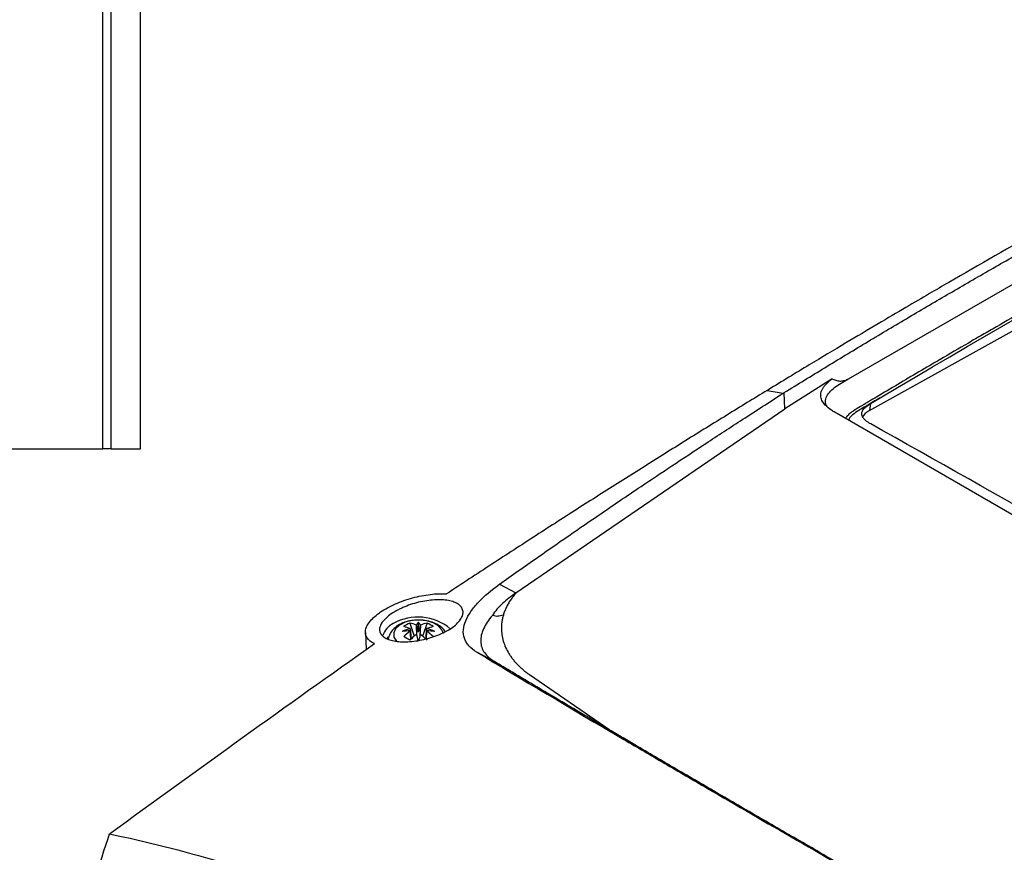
# Model space of a CAD drawing. Header units: millimetres. Extents: x -0.41 to 0.79, y -0.23 to 0.59.
# Tile 32 of 83: x 0.48 to 0.6, y -0.03 to 0.07. Entities that reach past the tile are written whole.
import ezdxf

# ---------------------------------------------------------------- set-up
doc = ezdxf.new("R2010")
doc.units = ezdxf.units.MM

msp = doc.modelspace()

# ---------------------------------------------------------------- linework, layer by layer
at = {"color": 7, "linetype": 'Continuous', "lineweight": 25}
for p, q in [((0.4925920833, 0.0179608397), (0.4925920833, 0.2749608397)), ((0.4935920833, 0.0179608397), (0.4935920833, 0.2749608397)), ((0.4970920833, 0.0179608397), (0.4970920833, 0.2749608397)), ((0.5816685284, 0.0263233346), (0.650052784, 0.0658007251)), ((0.6518014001, 0.0601341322), (0.5840419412, 0.0224534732)), ((0.5796928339, 0.0263370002), (0.5740402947, 0.0227341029)), ((0.572093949, 0.0250253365), (0.5719517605, 0.0249387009)), ((0.5738308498, 0.0245852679), (0.5739674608, 0.024669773)), ((0.5740429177, 0.0227359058), (0.573971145, 0.0246719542)), ((0.5842996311, 0.0233841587), (0.5854500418, 0.0240694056)), ((0.5419447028, 0.0007629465), (0.5740427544, 0.0227359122)), ((0.6747661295, -0.0323675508), (0.580206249, 0.0222207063)), ((0.4801362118, 0.0179608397), (0.4925920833, 0.0179608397)), ((0.4935920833, 0.0179608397), (0.4925920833, 0.0179608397)), ((0.4935920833, 0.0179608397), (0.4970920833, 0.0179608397)), ((0.5399919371, 0.0018012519), (0.5419447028, 0.0007629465)), ((0.5292651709, -0.0028519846), (0.5298034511, -0.0044094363)), ((0.5302992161, -0.0039225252), (0.5302992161, -0.0027190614)), ((0.5313332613, -0.0028519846), (0.5307949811, -0.0044094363)), ((0.5239697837, -0.0039790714), (0.5240563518, -0.0060026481)), ((0.526701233, -0.0044854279), (0.5265160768, -0.0046733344)), ((0.5393725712, -0.0074438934), (0.5372842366, -0.0063335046)), ((0.5531388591, -0.0156275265), (0.5435415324, -0.0090251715))]:
    msp.add_line(p, q, dxfattribs=at)
at = {"color": 9, "linetype": 'Continuous', "lineweight": 25}
msp.add_line((0.584299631, 0.0233841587), (0.5841838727, 0.0225324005), dxfattribs=at)
at = {"color": 9, "linetype": 'Continuous', "lineweight": 25, "flags": 128}
msp.add_lwpolyline([(0.5332500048, -0.0039961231), (0.5331055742, -0.0036396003), (0.5326914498, -0.0031872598), (0.5320647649, -0.0028254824), (0.5312812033, -0.0025864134), (0.5304103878, -0.0024912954), (0.5295296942, -0.0025485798), (0.528717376, -0.0027531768), (0.5280456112, -0.003086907), (0.5275740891, -0.003520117), (0.5273447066, -0.0040143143), (0.5273778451, -0.0045255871), (0.5276644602, -0.0050018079)], dxfattribs=at)
at = {"color": 7, "linetype": 'Continuous', "lineweight": 25}
for centre, radius, start, end in [((0.5845938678, 0.0212447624), 0.0013287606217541, 114.5425897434, 160.1916550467), ((0.5302418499, -0.0081771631), 0.0060469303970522, 50.4392613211, 119.3630262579), ((0.5282624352, -0.0049776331), 0.0022931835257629, 115.4558558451, 164.0585035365), ((0.5309242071, -0.0100042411), 0.0066766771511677, 103.9398554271, 112.6456715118), ((0.5310515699, -0.0067874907), 0.0043219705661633, 114.4141761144, 125.5804473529), ((0.5277824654, -0.0071765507), 0.003976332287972, 67.226822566, 79.0636188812), ((0.5285107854, -0.0067561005), 0.0039763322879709, 67.226822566, 79.0636188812), ((0.5296815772, -0.0036692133), 0.0003934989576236, 156.1644907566, 158.375124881), ((0.5302904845, -0.0047239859), 0.0016518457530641, 97.5230926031, 98.3725782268), ((0.5316572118, -0.0038035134), 0.00173786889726, 141.3902536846, 155.6277616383), ((0.5289412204, -0.0038035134), 0.0017378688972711, 24.3722383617, 38.6097463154), ((0.5303079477, -0.0047239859), 0.0016518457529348, 81.6274217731, 82.4769073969), ((0.5320876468, -0.0067561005), 0.0039763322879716, 100.9363811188, 112.773177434), ((0.5328159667, -0.0071765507), 0.003976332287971, 100.9363811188, 112.773177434), ((0.530916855, -0.0036692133), 0.0003934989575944, 21.6248751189, 23.8355092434), ((0.5296742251, -0.0100042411), 0.0066766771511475, 67.3543284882, 76.0601445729), ((0.5295468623, -0.0067874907), 0.0043219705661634, 54.4195526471, 65.5858238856), ((0.5293192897, -0.0118083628), 0.0080243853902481, 90.0251025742, 96.9128508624), ((0.5340317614, -0.0101237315), 0.007886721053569, 126.6711784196, 134.1651888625), ((0.5224675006, -0.0158209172), 0.0128749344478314, 58.1311242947, 61.874252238), ((0.5347600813, -0.0105441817), 0.0078867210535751, 126.6711784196, 134.1651888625), ((0.5296815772, -0.0036389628), 0.0003934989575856, 201.6248751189, 203.8355092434), ((0.5302904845, -0.0025841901), 0.0016518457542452, 261.6274217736, 262.4769073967), ((0.2481085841, -0.0899291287), 0.2947038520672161, 16.7562974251, 16.9073670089), ((0.812489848, -0.0899291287), 0.2947038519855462, 163.0926329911, 163.2437025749), ((0.5303079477, -0.0025841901), 0.0016518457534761, 277.5230926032, 278.3725782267), ((0.5258383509, -0.0105441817), 0.0078867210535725, 45.8348111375, 53.3288215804), ((0.530916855, -0.0036389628), 0.00039349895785, 336.1644907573, 338.3751248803), ((0.5265666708, -0.0101237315), 0.0078867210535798, 45.8348111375, 53.3288215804), ((0.5312791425, -0.0118083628), 0.0080243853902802, 83.0871491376, 89.9748974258)]:
    msp.add_arc(centre, radius, start, end, dxfattribs=at)
for centre, major_axis, ratio, start_param, end_param in [((0.5302473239, -0.0038280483), (-0.0001580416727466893, 0.004022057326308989), 0.2291090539, 1.48617901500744, 1.61768867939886), ((0.5300071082, -0.0039667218), (-0.0009358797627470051, 0.003601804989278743), 0.078960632, 4.704143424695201, 4.938746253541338), ((0.530591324, -0.0039667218), (0.0009358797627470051, 0.003601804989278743), 0.078960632, 1.344439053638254, 1.579041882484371), ((0.5303511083, -0.0038280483), (0.0001580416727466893, 0.004022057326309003), 0.2291090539, 4.665496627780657, 4.797006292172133)]:
    msp.add_ellipse(centre, major_axis=major_axis, ratio=ratio, start_param=start_param, end_param=end_param, dxfattribs=at)
for points, knots in [([(0.6584852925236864, 0.0726766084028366), (0.6576562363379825, 0.0722666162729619), (0.656012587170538, 0.071453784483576), (0.6535680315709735, 0.0702344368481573), (0.6511663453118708, 0.0690291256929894), (0.6488075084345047, 0.0678375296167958), (0.646491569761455, 0.0666602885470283), (0.6442185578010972, 0.0654977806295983), (0.6419885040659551, 0.0643504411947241), (0.6398014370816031, 0.0632186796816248), (0.6376573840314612, 0.0621029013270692), (0.635556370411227, 0.0610035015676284), (0.6334984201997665, 0.0599208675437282), (0.6314835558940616, 0.0588553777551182), (0.6295117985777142, 0.0578074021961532), (0.6275831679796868, 0.0567773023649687), (0.6256976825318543, 0.0557654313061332), (0.6238553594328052, 0.0547721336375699), (0.6220562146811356, 0.0537977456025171), (0.6203002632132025, 0.0528425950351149), (0.618587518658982, 0.0519070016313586), (0.6169179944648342, 0.0509912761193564), (0.6122883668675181, 0.048441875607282), (0.6045299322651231, 0.0441069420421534), (0.5965465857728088, 0.0395314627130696), (0.5911600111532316, 0.036396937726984), (0.588350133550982, 0.0347525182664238), (0.58502122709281, 0.0327908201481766), (0.581173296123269, 0.0305043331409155), (0.5768063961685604, 0.0278872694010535), (0.5737224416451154, 0.0260143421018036), (0.5720939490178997, 0.0250253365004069)], [0, 0, 0, 0, 0.0288837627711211, 0.0572636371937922, 0.0851397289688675, 0.1125121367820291, 0.1393809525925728, 0.1657462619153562, 0.1916081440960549, 0.2169666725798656, 0.2418219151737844, 0.2661739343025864, 0.2900227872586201, 0.3133685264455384, 0.3362111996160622, 0.3585508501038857, 0.3803875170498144, 0.4017212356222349, 0.4225520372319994, 0.4428799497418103, 0.4627049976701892, 0.4820272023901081, 0.5008465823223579, 0.6234263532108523, 0.7512371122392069, 0.7777096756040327, 0.8101763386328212, 0.8486377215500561, 0.8930946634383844, 0.9435482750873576, 1, 1, 1, 1]), ([(0.5739674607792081, 0.0246697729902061), (0.5747765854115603, 0.0251691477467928), (0.576394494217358, 0.026167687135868), (0.57882476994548, 0.0276539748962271), (0.5812568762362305, 0.0291314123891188), (0.583691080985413, 0.0305991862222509), (0.5861272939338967, 0.0320575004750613), (0.5885655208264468, 0.0335062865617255), (0.5910057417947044, 0.0349455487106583), (0.5934479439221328, 0.0363752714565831), (0.5958921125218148, 0.0377954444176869), (0.5983382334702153, 0.0392060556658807), (0.6007862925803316, 0.0406070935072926), (0.6032362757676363, 0.0419985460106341), (0.6056881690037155, 0.0433804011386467), (0.6081419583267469, 0.044752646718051), (0.6105976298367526, 0.0461152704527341), (0.6130551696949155, 0.0474682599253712), (0.6155145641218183, 0.0488116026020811), (0.6179757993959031, 0.0501452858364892), (0.6204388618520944, 0.0514692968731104), (0.6229037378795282, 0.0527836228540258), (0.6253704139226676, 0.0540882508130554), (0.627838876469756, 0.0553831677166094), (0.6303091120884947, 0.0566683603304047), (0.6327811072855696, 0.0579438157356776), (0.6352548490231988, 0.0592095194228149), (0.6377303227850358, 0.0604654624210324), (0.6402075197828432, 0.0617116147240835), (0.6426864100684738, 0.0629480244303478), (0.6451670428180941, 0.0641744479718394), (0.6476491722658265, 0.0653917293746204), (0.6493057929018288, 0.0661951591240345), (0.6501339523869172, 0.066596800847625)], [0, 0, 0, 0, 0.0324542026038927, 0.0648947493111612, 0.0973216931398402, 0.1297350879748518, 0.1621349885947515, 0.1945214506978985, 0.2268945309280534, 0.2592542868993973, 0.291600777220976, 0.3239340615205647, 0.3562542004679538, 0.3885612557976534, 0.4208552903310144, 0.4531363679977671, 0.4854045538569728, 0.5176599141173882, 0.549902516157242, 0.5821324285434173, 0.6143497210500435, 0.6465544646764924, 0.6787467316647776, 0.7109265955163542, 0.7430941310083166, 0.7752494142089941, 0.8073925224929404, 0.8395235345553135, 0.8716425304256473, 0.903749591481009, 0.935844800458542, 0.9679282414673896, 0.9999999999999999, 0.9999999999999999, 0.9999999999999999, 0.9999999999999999]), ([(0.7497645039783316, 0.006688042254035), (0.7497256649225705, 0.0067320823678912), (0.749606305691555, 0.0068674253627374), (0.7493583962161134, 0.0070754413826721), (0.748982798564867, 0.0074190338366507), (0.748507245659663, 0.0078453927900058), (0.7479411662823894, 0.0083573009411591), (0.7470588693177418, 0.0091504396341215), (0.7461077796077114, 0.009992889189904), (0.7450903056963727, 0.0108844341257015), (0.7440706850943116, 0.0117714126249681), (0.7429202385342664, 0.0127613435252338), (0.7416376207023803, 0.0138509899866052), (0.7403514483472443, 0.0149316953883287), (0.73919006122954, 0.0158950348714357), (0.7381548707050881, 0.0167441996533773), (0.7371176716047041, 0.0175886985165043), (0.7359476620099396, 0.0185306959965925), (0.734643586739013, 0.0195668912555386), (0.7333361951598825, 0.0205940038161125), (0.7321559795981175, 0.0215089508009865), (0.7311042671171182, 0.022314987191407), (0.7300506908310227, 0.0231162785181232), (0.7287305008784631, 0.0241087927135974), (0.7274060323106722, 0.0250891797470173), (0.7263440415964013, 0.0258661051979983), (0.7252802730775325, 0.026638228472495), (0.7240807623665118, 0.027498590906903), (0.7227443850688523, 0.0284437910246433), (0.7214050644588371, 0.0293796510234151), (0.7201964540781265, 0.0302121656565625), (0.719119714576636, 0.0309446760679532), (0.7180412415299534, 0.0316722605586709), (0.7170279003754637, 0.0323473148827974), (0.7160801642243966, 0.0329713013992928), (0.7152670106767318, 0.0335032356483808), (0.7142488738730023, 0.0341628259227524), (0.7128884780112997, 0.0350327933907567), (0.7116612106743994, 0.0358058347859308), (0.7105682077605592, 0.0364853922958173), (0.7094736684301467, 0.0371599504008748), (0.7082399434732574, 0.0379102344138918), (0.7068660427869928, 0.0387326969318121), (0.7056272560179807, 0.0394641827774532), (0.7043860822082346, 0.0401869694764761), (0.7031425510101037, 0.040901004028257), (0.7018966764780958, 0.0416062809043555), (0.7006480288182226, 0.0423030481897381), (0.699396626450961, 0.0429912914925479), (0.6981430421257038, 0.0436706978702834), (0.6968878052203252, 0.0443410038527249), (0.695491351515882, 0.0450756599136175), (0.6942321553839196, 0.0457265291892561), (0.6931111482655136, 0.0462971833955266), (0.6919888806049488, 0.0468626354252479), (0.6907244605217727, 0.0474898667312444), (0.6893171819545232, 0.0481752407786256), (0.6880489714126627, 0.0487831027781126), (0.686779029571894, 0.0493820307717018), (0.6855074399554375, 0.0499720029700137), (0.6842342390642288, 0.0505530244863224), (0.6828178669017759, 0.0511886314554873), (0.6815413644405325, 0.0517502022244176), (0.6804054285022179, 0.0522413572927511), (0.6792685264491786, 0.0527272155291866), (0.6779881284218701, 0.0532647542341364), (0.6765636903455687, 0.0538502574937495), (0.6752804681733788, 0.0543680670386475), (0.6739959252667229, 0.054876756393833), (0.6725672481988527, 0.0554317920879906), (0.6712799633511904, 0.0559206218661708), (0.6701346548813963, 0.0563469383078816), (0.6689885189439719, 0.0567678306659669), (0.6676979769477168, 0.0572320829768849), (0.6662626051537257, 0.0577359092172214), (0.664882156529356, 0.0582101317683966), (0.6636723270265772, 0.0586158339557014), (0.662633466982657, 0.0589570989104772), (0.6612038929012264, 0.0594200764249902), (0.6596404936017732, 0.0599087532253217), (0.6579455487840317, 0.0604200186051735), (0.6570339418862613, 0.0606902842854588), (0.6564487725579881, 0.0608620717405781), (0.6561887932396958, 0.0609380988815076), (0.655993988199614, 0.0609950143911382), (0.6557989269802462, 0.0610515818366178), (0.6556035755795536, 0.0611092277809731), (0.6553965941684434, 0.0611616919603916), (0.6551747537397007, 0.061206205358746), (0.6549340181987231, 0.0612413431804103), (0.6546828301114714, 0.061265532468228), (0.6544237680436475, 0.0612788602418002), (0.6541653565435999, 0.0612817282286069), (0.6538949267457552, 0.0612742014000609), (0.6536279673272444, 0.0612560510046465), (0.653367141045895, 0.061228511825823), (0.6531215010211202, 0.0611941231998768), (0.6528732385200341, 0.0611507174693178), (0.6526291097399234, 0.0610989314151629), (0.6523911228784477, 0.0610389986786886), (0.652166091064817, 0.0609729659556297), (0.6519458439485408, 0.0608980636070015), (0.6517226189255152, 0.0608103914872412), (0.6514738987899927, 0.0606924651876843), (0.6511996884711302, 0.0605500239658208), (0.6507855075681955, 0.0603412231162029), (0.6503714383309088, 0.0601321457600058), (0.6499564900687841, 0.0599230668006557), (0.6495420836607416, 0.059713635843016), (0.6490251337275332, 0.0594511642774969), (0.6484044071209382, 0.0591357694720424), (0.6477836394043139, 0.0588198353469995), (0.646955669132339, 0.0583979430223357), (0.6459203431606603, 0.0578693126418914), (0.6442642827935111, 0.057020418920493), (0.6421944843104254, 0.0559537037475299), (0.6401239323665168, 0.0548799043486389), (0.6384674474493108, 0.0540164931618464), (0.636810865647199, 0.0531501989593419), (0.6347399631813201, 0.0520619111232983), (0.6326688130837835, 0.0509664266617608), (0.6310117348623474, 0.0500857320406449), (0.6297688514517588, 0.0494230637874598), (0.6285258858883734, 0.048758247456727), (0.6272828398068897, 0.0480912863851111), (0.6260397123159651, 0.0474221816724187), (0.6247965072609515, 0.0467509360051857), (0.6235532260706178, 0.046077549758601), (0.6223098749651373, 0.0454020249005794), (0.6210664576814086, 0.0447243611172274), (0.6200302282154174, 0.0441578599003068), (0.6192012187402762, 0.0437035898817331), (0.6185794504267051, 0.0433623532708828), (0.6180613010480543, 0.0430775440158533), (0.6176467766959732, 0.0428494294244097), (0.6173358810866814, 0.0426782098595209), (0.6170249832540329, 0.0425068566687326), (0.6167658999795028, 0.0423639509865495), (0.6165068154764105, 0.0422209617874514), (0.6162477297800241, 0.0420778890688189), (0.6159886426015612, 0.0419347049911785), (0.6156259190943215, 0.0417341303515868), (0.6149522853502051, 0.0413612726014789), (0.6139159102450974, 0.0407863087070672), (0.6126722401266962, 0.0400942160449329), (0.6114285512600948, 0.0393999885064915), (0.6101848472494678, 0.0387036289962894), (0.6089411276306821, 0.0380051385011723), (0.6072828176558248, 0.0370709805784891), (0.6052098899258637, 0.0358979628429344), (0.6024265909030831, 0.034313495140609), (0.599909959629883, 0.0328707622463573), (0.5976600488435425, 0.0315731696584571), (0.5954100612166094, 0.0302703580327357), (0.5928787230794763, 0.0287959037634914), (0.5900660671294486, 0.0271462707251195), (0.5875346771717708, 0.0256528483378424), (0.5855655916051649, 0.0244846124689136), (0.5843003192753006, 0.0237305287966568), (0.5837375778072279, 0.0233949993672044), (0.5831768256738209, 0.0230585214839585), (0.5825986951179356, 0.0227230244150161), (0.5820999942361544, 0.0224021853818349), (0.5818205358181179, 0.0221829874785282), (0.5816395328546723, 0.0220204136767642), (0.5814853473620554, 0.0218610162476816), (0.5813686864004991, 0.0217300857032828), (0.5813097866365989, 0.0216336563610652), (0.581287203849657, 0.0215966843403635)], [0, 0, 0, 0, 0.0008883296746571, 0.0027299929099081, 0.0045717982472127, 0.0082547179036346, 0.0119376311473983, 0.0156219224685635, 0.0254431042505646, 0.0303538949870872, 0.0352642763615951, 0.0450877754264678, 0.0524536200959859, 0.0598196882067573, 0.0696408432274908, 0.0745515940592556, 0.0794620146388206, 0.0892852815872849, 0.096651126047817, 0.1040171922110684, 0.1138383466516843, 0.1187490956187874, 0.1236595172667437, 0.133482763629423, 0.143303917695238, 0.1482146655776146, 0.1531250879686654, 0.1629483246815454, 0.1703141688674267, 0.1776802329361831, 0.1875013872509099, 0.192412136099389, 0.1973225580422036, 0.2071458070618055, 0.2108287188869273, 0.2145116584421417, 0.2218775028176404, 0.229243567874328, 0.2390647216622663, 0.2439754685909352, 0.2488858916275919, 0.2587091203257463, 0.2660749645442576, 0.273441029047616, 0.2808068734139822, 0.2881729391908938, 0.2955387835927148, 0.3029048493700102, 0.3102795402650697, 0.3176544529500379, 0.3250202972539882, 0.3323863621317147, 0.3422075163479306, 0.3471182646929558, 0.3520286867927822, 0.3618519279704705, 0.3692177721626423, 0.3765838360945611, 0.3839496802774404, 0.3913157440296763, 0.398681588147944, 0.4060476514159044, 0.4158688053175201, 0.4207795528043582, 0.4256899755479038, 0.4355132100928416, 0.4428790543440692, 0.4502451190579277, 0.4576109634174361, 0.4649770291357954, 0.4747981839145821, 0.4797089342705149, 0.484619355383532, 0.4944426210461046, 0.501808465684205, 0.5091745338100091, 0.5180385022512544, 0.522470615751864, 0.5269024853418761, 0.542418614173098, 0.5490692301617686, 0.5557198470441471, 0.5579372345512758, 0.5590459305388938, 0.5601546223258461, 0.5612633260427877, 0.5623720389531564, 0.5635098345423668, 0.564647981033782, 0.5657863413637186, 0.5670038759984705, 0.568123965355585, 0.5692440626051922, 0.5703641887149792, 0.5715781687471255, 0.5726184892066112, 0.5736587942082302, 0.5746990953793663, 0.5758128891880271, 0.5768639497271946, 0.5779150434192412, 0.5789661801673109, 0.5800991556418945, 0.5813879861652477, 0.5832295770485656, 0.5850711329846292, 0.5887541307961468, 0.590595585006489, 0.5924370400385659, 0.596119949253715, 0.5998028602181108, 0.6034857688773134, 0.6071686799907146, 0.614534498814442, 0.6219003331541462, 0.6366319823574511, 0.6513637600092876, 0.6587295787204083, 0.6660954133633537, 0.6808270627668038, 0.6955588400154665, 0.7029246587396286, 0.7102904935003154, 0.7176563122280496, 0.7250221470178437, 0.732387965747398, 0.7397538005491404, 0.7471196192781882, 0.7544854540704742, 0.7618512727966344, 0.7692171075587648, 0.7729000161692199, 0.7765829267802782, 0.7802658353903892, 0.7821072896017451, 0.7839487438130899, 0.7857901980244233, 0.7876316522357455, 0.788552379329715, 0.7903938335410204, 0.7922352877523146, 0.7931560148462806, 0.7968389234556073, 0.8042047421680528, 0.8115705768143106, 0.8189363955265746, 0.826302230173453, 0.8336680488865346, 0.8410338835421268, 0.855765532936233, 0.8704973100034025, 0.8904833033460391, 0.9004764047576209, 0.9104693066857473, 0.9304565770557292, 0.9454482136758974, 0.9604398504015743, 0.9754314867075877, 0.9804291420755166, 0.9829279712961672, 0.9854267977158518, 0.9904244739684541, 0.9930010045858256, 0.9947199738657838, 0.9965009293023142, 0.9974237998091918, 0.9990122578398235, 0.9999999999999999, 0.9999999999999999, 0.9999999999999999, 0.9999999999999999]), ([(0.5802062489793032, 0.0222207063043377), (0.5801205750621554, 0.0222707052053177), (0.5799591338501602, 0.0223649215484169), (0.579737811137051, 0.0225012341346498), (0.5793906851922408, 0.0227272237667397), (0.57894257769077, 0.0230802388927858), (0.578515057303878, 0.0235982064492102), (0.5783034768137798, 0.0241701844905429), (0.5783446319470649, 0.0246551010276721), (0.5785025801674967, 0.0250378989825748), (0.5786845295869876, 0.0253366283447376), (0.5789429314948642, 0.0256547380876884), (0.5792815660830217, 0.025995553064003), (0.5795516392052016, 0.0262197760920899), (0.5796928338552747, 0.0263370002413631)], [0, 0, 0, 0, 0.0468075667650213, 0.0882026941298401, 0.1242117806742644, 0.2474446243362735, 0.3765712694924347, 0.497751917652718, 0.6231479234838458, 0.6843451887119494, 0.7490508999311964, 0.8251082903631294, 0.9085663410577, 1, 1, 1, 1]), ([(0.5791221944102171, 0.0229805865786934), (0.5790388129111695, 0.0231211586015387), (0.5788362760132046, 0.0234626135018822), (0.5789390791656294, 0.0240889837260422), (0.5793602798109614, 0.0247442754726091), (0.5799952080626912, 0.0253265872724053), (0.5807621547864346, 0.0258253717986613), (0.5812993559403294, 0.0261198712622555), (0.581568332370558, 0.0262673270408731)], [0, 0, 0, 0, 0.1211315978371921, 0.294233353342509, 0.4578832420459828, 0.6479211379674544, 0.823714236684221, 1, 1, 1, 1]), ([(0.5796928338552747, 0.0263370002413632), (0.5798414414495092, 0.0262585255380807), (0.5799926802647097, 0.0261932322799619), (0.580302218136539, 0.0260980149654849), (0.5804618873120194, 0.0260681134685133), (0.580784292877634, 0.0260542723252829), (0.5809433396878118, 0.0260706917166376), (0.58125749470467, 0.0261461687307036), (0.5814131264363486, 0.026205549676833), (0.5815663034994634, 0.0262761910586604)], [0, 0, 0, 0, 0.2499999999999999, 0.2499999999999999, 0.4999999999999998, 0.4999999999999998, 0.7499999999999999, 0.7499999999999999, 1, 1, 1, 1]), ([(0.5719515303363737, 0.0249386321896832), (0.5711525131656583, 0.0244511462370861), (0.5695470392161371, 0.0234716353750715), (0.5671277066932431, 0.0219857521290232), (0.5646861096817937, 0.0204788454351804), (0.5622222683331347, 0.0189499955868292), (0.559736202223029, 0.0173991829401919), (0.5572279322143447, 0.0158261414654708), (0.5546974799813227, 0.0142306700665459), (0.5521448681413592, 0.0126125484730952), (0.5495701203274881, 0.0109715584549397), (0.5469732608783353, 0.0093074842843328), (0.544354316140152, 0.0076200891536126), (0.5417133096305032, 0.0059092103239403), (0.5390502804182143, 0.0041743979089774), (0.5363652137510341, 0.0024162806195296), (0.5345680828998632, 0.0012312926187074), (0.5336657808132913, 0.0006363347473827)], [0, 0, 0, 0, 0.0625807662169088, 0.125744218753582, 0.1894905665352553, 0.2538200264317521, 0.3187328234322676, 0.3842291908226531, 0.4503093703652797, 0.5169736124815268, 0.5842221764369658, 0.6520553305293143, 0.7204733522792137, 0.7894765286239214, 0.8590651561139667, 0.9292395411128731, 0.9999999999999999, 0.9999999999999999, 0.9999999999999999, 0.9999999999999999]), ([(0.5719517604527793, 0.0249387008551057), (0.5722650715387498, 0.0248812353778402), (0.5728916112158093, 0.0247663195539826), (0.5735177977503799, 0.0246456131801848), (0.5738308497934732, 0.024585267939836)], [0, 0, 0, 0, 0.5000658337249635, 1, 1, 1, 1]), ([(0.5399919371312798, 0.0018012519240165), (0.5407344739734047, 0.0023280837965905), (0.5422378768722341, 0.0033947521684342), (0.5445282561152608, 0.0050031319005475), (0.5468792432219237, 0.0066417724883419), (0.5492914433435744, 0.0083092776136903), (0.5517646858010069, 0.0100052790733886), (0.5542990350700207, 0.011729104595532), (0.5572335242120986, 0.0137089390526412), (0.5606742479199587, 0.0160074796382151), (0.5647267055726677, 0.0186833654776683), (0.5691534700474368, 0.0215746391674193), (0.5722331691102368, 0.023554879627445), (0.5738342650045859, 0.0245843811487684)], [0, 0, 0, 0, 0.0667692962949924, 0.1351867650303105, 0.2052525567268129, 0.2769668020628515, 0.3503296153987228, 0.4253410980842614, 0.5020013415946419, 0.6103607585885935, 0.7294805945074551, 0.8593604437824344, 0.9999999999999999, 0.9999999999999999, 0.9999999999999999, 0.9999999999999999]), ([(0.5854500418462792, 0.0240694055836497), (0.5848861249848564, 0.0237333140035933), (0.5840401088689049, 0.0232290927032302), (0.5828913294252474, 0.0225557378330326), (0.5820903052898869, 0.0220121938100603), (0.5816920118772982, 0.021584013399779), (0.5816777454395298, 0.0213781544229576), (0.5816772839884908, 0.0213714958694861)], [0, 0, 0, 0, 0.387808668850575, 0.5818098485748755, 0.7769680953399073, 0.9927859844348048, 1, 1, 1, 1]), ([(0.5843050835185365, 0.0209433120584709), (0.5842508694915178, 0.0209744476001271), (0.5841442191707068, 0.0210356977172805), (0.5839957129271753, 0.0211306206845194), (0.5838593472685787, 0.0212258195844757), (0.5837358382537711, 0.0213215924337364), (0.5836252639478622, 0.0214178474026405), (0.5835279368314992, 0.0215145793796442), (0.5834441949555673, 0.0216117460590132), (0.5833744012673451, 0.0217092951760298), (0.5833020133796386, 0.0218374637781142), (0.5832454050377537, 0.0220005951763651), (0.583234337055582, 0.0222004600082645), (0.5832805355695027, 0.0224022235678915), (0.5834177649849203, 0.0226734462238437), (0.5837381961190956, 0.0230166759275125), (0.5840944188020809, 0.0232604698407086), (0.5842993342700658, 0.0233827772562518), (0.5842996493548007, 0.0233829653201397)], [0, 0, 0, 0, 0.0478822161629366, 0.0941943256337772, 0.1390118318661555, 0.1824079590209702, 0.2244554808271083, 0.2652288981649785, 0.3048069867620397, 0.3432757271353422, 0.3807316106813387, 0.4521182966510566, 0.5236934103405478, 0.5941292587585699, 0.666868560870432, 0.8212464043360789, 0.9997251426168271, 1, 1, 1, 1]), ([(0.6774114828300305, -0.0328058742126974), (0.6618907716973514, -0.0236009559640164), (0.6463697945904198, -0.0144318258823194), (0.6153328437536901, 0.0034853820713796), (0.5998182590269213, 0.0122327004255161), (0.5843050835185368, 0.0209433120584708)], [0, 0, 0, 0, 0.5, 0.5, 1, 1, 1, 1]), ([(0.537284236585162, -0.0063335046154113), (0.5368993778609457, -0.0061023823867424), (0.5365823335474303, -0.0058473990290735), (0.5362073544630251, -0.0054286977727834), (0.5360991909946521, -0.0052830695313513), (0.5359171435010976, -0.0049793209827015), (0.5358432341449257, -0.004820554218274), (0.5356774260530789, -0.0043359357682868), (0.5356387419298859, -0.0039988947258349), (0.5356931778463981, -0.0032982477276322), (0.5357881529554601, -0.0029325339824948), (0.5360928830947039, -0.0022002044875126), (0.5363022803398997, -0.0018307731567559), (0.5366929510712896, -0.0012718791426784), (0.5368363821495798, -0.0010844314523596), (0.5371433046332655, -0.0007133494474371), (0.5373072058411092, -0.0005290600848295), (0.5381748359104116, 0.0003866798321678), (0.5390202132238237, 0.0011014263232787), (0.5399919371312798, 0.0018012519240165)], [0, 0, 0, 0, 0.1250000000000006, 0.1250000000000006, 0.1875000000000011, 0.1875000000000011, 0.2500000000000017, 0.2500000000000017, 0.3750000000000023, 0.3750000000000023, 0.500000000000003, 0.500000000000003, 0.6250000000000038, 0.6250000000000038, 0.6875000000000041, 0.6875000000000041, 0.7500000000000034, 0.7500000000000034, 1, 1, 1, 1]), ([(0.525047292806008, -0.0053022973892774), (0.5246494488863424, -0.0051156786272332), (0.5243574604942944, -0.004884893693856), (0.5239925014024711, -0.0043299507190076), (0.5239295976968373, -0.004020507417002), (0.5240222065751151, -0.0035070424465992), (0.5240843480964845, -0.0033313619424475), (0.5242683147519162, -0.0029747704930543), (0.5243902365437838, -0.0027932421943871), (0.5246972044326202, -0.0024231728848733), (0.5248780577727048, -0.0022398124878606), (0.5252904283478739, -0.0018781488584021), (0.5255233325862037, -0.0016987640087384), (0.5260378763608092, -0.0013478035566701), (0.526313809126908, -0.0011799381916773), (0.5269012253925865, -0.0008588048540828), (0.5272154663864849, -0.0007043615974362), (0.5278674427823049, -0.0004166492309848), (0.5282022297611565, -0.0002843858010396), (0.5288887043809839, -4.2270482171e-05), (0.529243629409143, 6.83924313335e-05), (0.5299528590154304, 0.0002613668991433), (0.5303065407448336, 0.0003438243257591), (0.5310121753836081, 0.0004813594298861), (0.5313671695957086, 0.0005367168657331), (0.5320576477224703, 0.0006166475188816), (0.532393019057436, 0.000641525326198), (0.5330445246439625, 0.0006616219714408), (0.5333620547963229, 0.0006567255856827), (0.5336657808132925, 0.0006363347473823)], [0, 0, 0, 0, 0.1250000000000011, 0.1250000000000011, 0.2500000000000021, 0.2500000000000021, 0.3125000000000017, 0.3125000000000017, 0.3750000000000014, 0.3750000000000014, 0.437500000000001, 0.437500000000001, 0.5000000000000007, 0.5000000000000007, 0.5625000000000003, 0.5625000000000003, 0.6249999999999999, 0.6249999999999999, 0.6874999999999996, 0.6874999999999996, 0.7499999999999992, 0.7499999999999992, 0.8124999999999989, 0.8124999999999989, 0.8749999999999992, 0.8749999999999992, 0.9374999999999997, 0.9374999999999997, 1, 1, 1, 1]), ([(0.5419447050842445, 0.0007629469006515), (0.541884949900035, 0.0006929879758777), (0.5417655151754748, 0.0005531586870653), (0.5415978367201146, 0.0003403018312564), (0.541438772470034, 0.0001254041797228), (0.5412891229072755, -9.17715935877e-05), (0.5411486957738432, -0.0003111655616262), (0.5409739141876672, -0.000606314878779), (0.5407798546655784, -0.000979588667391), (0.5405829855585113, -0.001433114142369), (0.5404850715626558, -0.001739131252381), (0.5404360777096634, -0.0018922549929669)], [0, 0, 0, 0, 0.0834138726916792, 0.166722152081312, 0.2499808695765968, 0.3332461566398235, 0.4165741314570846, 0.5000207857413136, 0.6667291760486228, 0.8332391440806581, 1, 1, 1, 1]), ([(0.5347035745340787, -0.0030859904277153), (0.5345090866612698, -0.0032525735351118), (0.5342907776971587, -0.0034123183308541), (0.5338089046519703, -0.0037188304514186), (0.5335419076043, -0.0038671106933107), (0.5329806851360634, -0.0041401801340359), (0.5326865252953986, -0.0042655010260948), (0.5322253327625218, -0.0044370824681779), (0.5320674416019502, -0.0044917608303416), (0.5317508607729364, -0.0045935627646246), (0.5315917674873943, -0.0046408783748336), (0.5311121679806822, -0.0047724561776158), (0.5307886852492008, -0.004846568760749), (0.5301383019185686, -0.0049664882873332), (0.5298201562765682, -0.0050107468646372), (0.5291973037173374, -0.0050696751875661), (0.5288896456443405, -0.0050842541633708), (0.5283051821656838, -0.005082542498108), (0.5280287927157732, -0.0050666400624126), (0.52750731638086, -0.0050052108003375), (0.5272606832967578, -0.0049589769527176), (0.5268185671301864, -0.0048395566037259), (0.5266206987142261, -0.0047663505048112), (0.5262724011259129, -0.0045922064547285), (0.5261227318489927, -0.0044908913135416), (0.5258855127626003, -0.0042681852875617), (0.5257958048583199, -0.0041459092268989), (0.5256774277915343, -0.0038780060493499), (0.5256503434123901, -0.0037345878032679), (0.5256611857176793, -0.0034358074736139), (0.5256991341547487, -0.0032782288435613), (0.525841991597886, -0.0029528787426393), (0.5259449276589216, -0.002788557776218), (0.5262127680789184, -0.0024564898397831), (0.5263801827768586, -0.0022869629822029), (0.5267646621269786, -0.0019587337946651), (0.5269821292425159, -0.0017987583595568), (0.5273464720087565, -0.0015650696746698), (0.5274743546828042, -0.0014882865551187), (0.5277370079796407, -0.0013403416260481), (0.5280079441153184, -0.0011970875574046), (0.5282950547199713, -0.0010630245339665), (0.5285902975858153, -0.0009336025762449), (0.5287427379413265, -0.000870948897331), (0.5292034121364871, -0.000693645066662), (0.5295168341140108, -0.0005885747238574), (0.5301558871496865, -0.0004039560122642), (0.5304832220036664, -0.000324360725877), (0.5311243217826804, -0.0001971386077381), (0.5314412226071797, -0.0001484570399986), (0.532067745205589, -8.13543511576e-05), (0.532373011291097, -6.36379170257e-05), (0.5329536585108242, -5.97949741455e-05), (0.5332320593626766, -7.3474255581e-05), (0.5337597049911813, -0.0001331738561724), (0.5340021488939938, -0.0001783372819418), (0.5343346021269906, -0.0002684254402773), (0.5344401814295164, -0.0003022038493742), (0.534640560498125, -0.0003774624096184), (0.5347357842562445, -0.000419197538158), (0.5349994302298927, -0.0005538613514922), (0.5351473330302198, -0.0006563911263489), (0.5353873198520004, -0.0008867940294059), (0.5354797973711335, -0.0010163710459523), (0.5355986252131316, -0.001292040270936), (0.5356262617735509, -0.001438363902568), (0.535616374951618, -0.0017481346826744), (0.5355777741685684, -0.0019119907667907), (0.5354367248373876, -0.0022416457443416), (0.5353345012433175, -0.0024093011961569), (0.535063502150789, -0.0027503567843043), (0.5348980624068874, -0.0029194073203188), (0.5347035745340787, -0.0030859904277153)], [0, 0, 0, 0, 0.031250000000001, 0.031250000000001, 0.0625000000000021, 0.0625000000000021, 0.0937500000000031, 0.0937500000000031, 0.1093750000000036, 0.1093750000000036, 0.125000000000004, 0.125000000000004, 0.1562500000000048, 0.1562500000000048, 0.1875000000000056, 0.1875000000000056, 0.2187500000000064, 0.2187500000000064, 0.2500000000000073, 0.2500000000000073, 0.2812500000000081, 0.2812500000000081, 0.3125000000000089, 0.3125000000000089, 0.3437500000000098, 0.3437500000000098, 0.3750000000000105, 0.3750000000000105, 0.4062500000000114, 0.4062500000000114, 0.4375000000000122, 0.4375000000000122, 0.468750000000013, 0.468750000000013, 0.5000000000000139, 0.5000000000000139, 0.5312500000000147, 0.5312500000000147, 0.5468750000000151, 0.5468750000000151, 0.5625000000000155, 0.578125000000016, 0.578125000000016, 0.5937500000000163, 0.5937500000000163, 0.6250000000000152, 0.6250000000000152, 0.656250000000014, 0.656250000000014, 0.6875000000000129, 0.6875000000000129, 0.7187500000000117, 0.7187500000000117, 0.7500000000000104, 0.7500000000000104, 0.7812500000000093, 0.7812500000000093, 0.7968750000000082, 0.7968750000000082, 0.812500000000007, 0.812500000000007, 0.8437500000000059, 0.8437500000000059, 0.8750000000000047, 0.8750000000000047, 0.9062500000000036, 0.9062500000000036, 0.9375000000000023, 0.9375000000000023, 0.9687500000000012, 0.9687500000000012, 1, 1, 1, 1]), ([(0.5391236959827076, -0.0019252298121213), (0.53866695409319, -0.0024660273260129), (0.5379543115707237, -0.0035439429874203), (0.5375986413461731, -0.0050727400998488), (0.5380504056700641, -0.0064233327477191), (0.5388638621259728, -0.0071386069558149), (0.5393725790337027, -0.0074438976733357)], [0.9205347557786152, 0.9205347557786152, 0.9205347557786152, 0.9205347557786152, 0.9404010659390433, 0.9602673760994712, 0.9801336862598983, 1, 1, 1, 1]), ([(0.5404360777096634, -0.0018922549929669), (0.5404152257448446, -0.0019661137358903), (0.5403735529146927, -0.0021137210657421), (0.540322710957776, -0.0023358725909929), (0.5402804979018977, -0.0025582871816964), (0.5402477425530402, -0.0027810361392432), (0.5402242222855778, -0.0030040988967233), (0.5402099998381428, -0.003227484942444), (0.5402009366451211, -0.003636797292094), (0.5402433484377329, -0.0042313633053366), (0.5404132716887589, -0.0050031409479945), (0.540694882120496, -0.005761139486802), (0.5410221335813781, -0.0063763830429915), (0.5413368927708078, -0.0068558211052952), (0.5415997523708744, -0.0072081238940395), (0.5418868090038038, -0.0075533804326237), (0.5420995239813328, -0.0077764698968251), (0.5422059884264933, -0.0078881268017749)], [0, 0, 0, 0, 0.0357690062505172, 0.0714846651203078, 0.1071691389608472, 0.1428446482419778, 0.1785334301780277, 0.2142576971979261, 0.2500395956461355, 0.3749967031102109, 0.5000065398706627, 0.6249636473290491, 0.7499734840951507, 0.8125298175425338, 0.8749735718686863, 0.937423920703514, 1, 1, 1, 1]), ([(0.5301796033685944, -0.0024975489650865), (0.5299548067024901, -0.0025049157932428), (0.5294215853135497, -0.0025223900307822), (0.52861446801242, -0.0027351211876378), (0.5278518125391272, -0.0030948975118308), (0.5272639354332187, -0.0035829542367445), (0.5268581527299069, -0.0041298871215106), (0.5267482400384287, -0.004542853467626), (0.5266971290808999, -0.0047348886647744)], [0, 0, 0, 0, 0.139269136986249, 0.3303486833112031, 0.5279592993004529, 0.7005620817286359, 0.8607571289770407, 1, 1, 1, 1]), ([(0.5293216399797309, -0.0035101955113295), (0.5293264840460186, -0.0035817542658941), (0.5293547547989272, -0.0039993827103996), (0.5293844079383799, -0.0044176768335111), (0.5294089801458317, -0.0047642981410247)], [0, 0, 0, 0, 0.1713454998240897, 1, 1, 1, 1]), ([(0.5301451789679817, -0.004456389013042), (0.5301179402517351, -0.0040722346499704), (0.5300856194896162, -0.0036164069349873), (0.5300548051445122, -0.0031613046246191), (0.5300499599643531, -0.0030897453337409)], [0, 0, 0, 0, 0.8427621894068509, 1, 1, 1, 1]), ([(0.5335088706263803, -0.0038736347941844), (0.5334553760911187, -0.0037908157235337), (0.5332780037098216, -0.003516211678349), (0.532811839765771, -0.0031540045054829), (0.5321325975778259, -0.002788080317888), (0.5313129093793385, -0.0025603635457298), (0.5306350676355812, -0.0024614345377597), (0.5302574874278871, -0.0024913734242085), (0.5301796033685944, -0.0024975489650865)], [0, 0, 0, 0, 0.0841987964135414, 0.2791788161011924, 0.4901632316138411, 0.7143195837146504, 0.9410722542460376, 1, 1, 1, 1]), ([(0.5305484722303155, -0.0030897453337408), (0.530543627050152, -0.0031613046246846), (0.5305128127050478, -0.0036164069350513), (0.5304804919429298, -0.0040722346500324), (0.5304532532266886, -0.0044563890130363)], [0, 0, 0, 0, 0.1572378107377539, 0.9999999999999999, 0.9999999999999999, 0.9999999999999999, 0.9999999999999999]), ([(0.5311894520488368, -0.0047642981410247), (0.5312140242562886, -0.0044176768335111), (0.5312436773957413, -0.0039993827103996), (0.5312719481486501, -0.0035817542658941), (0.5312767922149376, -0.0035101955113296)], [0, 0, 0, 0, 0.8286545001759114, 0.9999999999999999, 0.9999999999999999, 0.9999999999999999, 0.9999999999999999]), ([(0.5293956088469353, -0.0047756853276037), (0.5293755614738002, -0.0045159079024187), (0.5293504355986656, -0.0041903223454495), (0.5293264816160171, -0.0038639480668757), (0.5293216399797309, -0.0037979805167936)], [0, 0, 0, 0, 0.7978776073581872, 1, 1, 1, 1]), ([(0.5312767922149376, -0.0037979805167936), (0.5312719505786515, -0.0038639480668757), (0.5312479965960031, -0.0041903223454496), (0.5312228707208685, -0.0045159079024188), (0.5312028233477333, -0.0047756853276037)], [0, 0, 0, 0, 0.2021223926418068, 1, 1, 1, 1]), ([(0.4934174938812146, -0.0280272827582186), (0.4987345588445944, -0.0241418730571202), (0.5040278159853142, -0.0203045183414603), (0.5145684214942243, -0.0127285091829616), (0.5198152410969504, -0.0089893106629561), (0.525047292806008, -0.0053022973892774)], [0, 0, 0, 0, 0.5, 0.5, 1, 1, 1, 1]), ([(0.537284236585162, -0.0063335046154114), (0.5426216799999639, -0.0095388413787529), (0.5484550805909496, -0.0130020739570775), (0.5564180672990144, -0.0176801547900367), (0.5580443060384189, -0.0186332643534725), (0.561365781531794, -0.0205753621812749), (0.5630624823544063, -0.021565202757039), (0.5682488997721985, -0.0245842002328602), (0.5718184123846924, -0.026653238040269), (0.5828652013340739, -0.0330307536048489), (0.5905858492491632, -0.0374549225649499), (0.6026731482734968, -0.0443360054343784), (0.6067869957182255, -0.0466707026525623), (0.6120339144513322, -0.0496396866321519), (0.6130892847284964, -0.0502364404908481), (0.6152046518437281, -0.0514317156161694), (0.6162650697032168, -0.0520304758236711), (0.6194543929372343, -0.0538300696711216), (0.6215913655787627, -0.0550342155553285), (0.6237387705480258, -0.0562426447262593)], [0, 0, 0, 0, 0.2500000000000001, 0.2500000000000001, 0.3125000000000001, 0.3125000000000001, 0.3750000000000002, 0.3750000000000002, 0.5000000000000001, 0.5000000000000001, 0.75, 0.75, 0.8749999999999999, 0.8749999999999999, 0.90625, 0.90625, 0.9375, 0.9375, 1, 1, 1, 1]), ([(0.6240990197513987, -0.0563554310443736), (0.6236877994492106, -0.0561239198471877), (0.6228659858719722, -0.0556612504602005), (0.621637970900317, -0.054969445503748), (0.6204146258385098, -0.0542799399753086), (0.6191962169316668, -0.0535928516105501), (0.617982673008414, -0.052908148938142), (0.6167740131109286, -0.052225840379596), (0.6155702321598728, -0.0515459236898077), (0.6143713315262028, -0.0508683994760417), (0.6131773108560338, -0.0501932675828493), (0.6119881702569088, -0.0495205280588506), (0.610803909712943, -0.0488501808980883), (0.6096245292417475, -0.0481822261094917), (0.6084500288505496, -0.0475166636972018), (0.6072804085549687, -0.0468534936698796), (0.6061156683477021, -0.0461927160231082), (0.6049558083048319, -0.0455343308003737), (0.6038008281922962, -0.0448783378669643), (0.6026507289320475, -0.0442247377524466), (0.6015055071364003, -0.0435735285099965), (0.5986840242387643, -0.041968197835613), (0.5942422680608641, -0.039436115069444), (0.5882859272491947, -0.0360290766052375), (0.5824864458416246, -0.0326999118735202), (0.5768619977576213, -0.0294590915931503), (0.5714148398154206, -0.026308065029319), (0.5661476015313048, -0.0232484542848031), (0.5610468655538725, -0.0202724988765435), (0.5572086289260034, -0.018022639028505), (0.554522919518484, -0.0164431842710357), (0.5529172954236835, -0.0154973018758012), (0.5513316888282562, -0.0145615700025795), (0.5497660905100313, -0.0136359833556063), (0.5482205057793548, -0.0127205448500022), (0.5466949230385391, -0.0118152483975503), (0.5451893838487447, -0.0109201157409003), (0.5437037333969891, -0.0100350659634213), (0.54223855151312, -0.0091604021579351), (0.5407916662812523, -0.0082949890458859), (0.5398460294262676, -0.0077278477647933), (0.5393725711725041, -0.0074438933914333)], [0, 0, 0, 0, 0.012242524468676, 0.0244663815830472, 0.0366721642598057, 0.0488604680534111, 0.0610318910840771, 0.0731870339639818, 0.0853264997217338, 0.0974508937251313, 0.1095608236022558, 0.1216568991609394, 0.1337397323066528, 0.1458099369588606, 0.1578681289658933, 0.1699149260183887, 0.1819509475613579, 0.1939768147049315, 0.205993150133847, 0.2180005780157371, 0.2299997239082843, 0.241991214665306, 0.3070125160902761, 0.3717963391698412, 0.4364455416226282, 0.5010636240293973, 0.5651345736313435, 0.6292378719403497, 0.6934743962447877, 0.7579443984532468, 0.7797585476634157, 0.8015997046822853, 0.8234716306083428, 0.845378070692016, 0.8673227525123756, 0.8893093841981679, 0.9113416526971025, 0.9334232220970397, 0.9555577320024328, 0.9777487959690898, 0.9999999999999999, 0.9999999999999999, 0.9999999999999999, 0.9999999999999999]), ([(0.4934174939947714, -0.0280272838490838), (0.497747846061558, -0.028914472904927), (0.5021149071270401, -0.0300175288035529), (0.5076200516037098, -0.0316687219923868), (0.5087239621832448, -0.0320127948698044), (0.5109311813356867, -0.0327266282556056), (0.5120349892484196, -0.0330965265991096), (0.5153470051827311, -0.0342449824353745), (0.5175558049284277, -0.0350622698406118), (0.5286037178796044, -0.0394049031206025), (0.5374545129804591, -0.0436948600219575), (0.5507496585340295, -0.0513703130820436), (0.5551521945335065, -0.0541178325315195), (0.5638964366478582, -0.0599839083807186), (0.5682386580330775, -0.0631029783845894), (0.5747070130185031, -0.0680614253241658), (0.5768556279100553, -0.0697609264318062), (0.5800671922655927, -0.0723808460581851), (0.5811360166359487, -0.0732661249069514), (0.5832639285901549, -0.0750553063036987), (0.5843237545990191, -0.0759598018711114), (0.5896023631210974, -0.0805314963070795), (0.5937596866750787, -0.0843460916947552), (0.5978521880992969, -0.0883161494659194)], [0, 0, 0, 0, 0.1250000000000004, 0.1250000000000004, 0.1562500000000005, 0.1562500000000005, 0.1875000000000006, 0.1875000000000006, 0.2500000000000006, 0.2500000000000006, 0.5000000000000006, 0.5000000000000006, 0.6250000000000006, 0.6250000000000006, 0.7500000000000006, 0.7500000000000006, 0.8125000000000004, 0.8125000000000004, 0.8437500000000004, 0.8437500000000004, 0.8750000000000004, 0.8750000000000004, 1, 1, 1, 1])]:
    msp.add_open_spline(points, degree=3, knots=knots, dxfattribs=at)
for points in [[(0.5854500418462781, 0.02406940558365), (0.6075942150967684, 0.0372422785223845), (0.6297196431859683, 0.0494011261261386), (0.651826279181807, 0.0605434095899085)], [(0.5816680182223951, 0.0263249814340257), (0.5816346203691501, 0.0263067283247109), (0.5816011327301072, 0.0262887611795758), (0.5815675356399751, 0.0262711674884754)], [(0.5419447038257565, 0.00076294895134), (0.5416516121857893, 0.0005624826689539), (0.5410885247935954, 0.0001494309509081), (0.5403250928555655, -0.0005060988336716), (0.5396571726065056, -0.0011966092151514), (0.5392868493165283, -0.0016790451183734), (0.5391236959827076, -0.0019252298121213)], [(0.5404360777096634, -0.0018922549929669), (0.5398869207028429, -0.0020119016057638), (0.5397076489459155, -0.0021568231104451), (0.5391236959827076, -0.0019252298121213)], [(0.5435415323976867, -0.0090251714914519), (0.543417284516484, -0.0089358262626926), (0.5431744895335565, -0.0087537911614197), (0.5428299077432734, -0.0084726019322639), (0.5425056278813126, -0.0081840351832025), (0.5423034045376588, -0.0079873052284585), (0.5422059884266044, -0.0078881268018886)], [(0.4873552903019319, -0.0507251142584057), (0.4889600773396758, -0.0428164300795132), (0.4909827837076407, -0.0352430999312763), (0.4934174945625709, -0.0280272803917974)]]:
    msp.add_open_spline(points, degree=3, dxfattribs=at)

doc.saveas('drawing.dxf')
